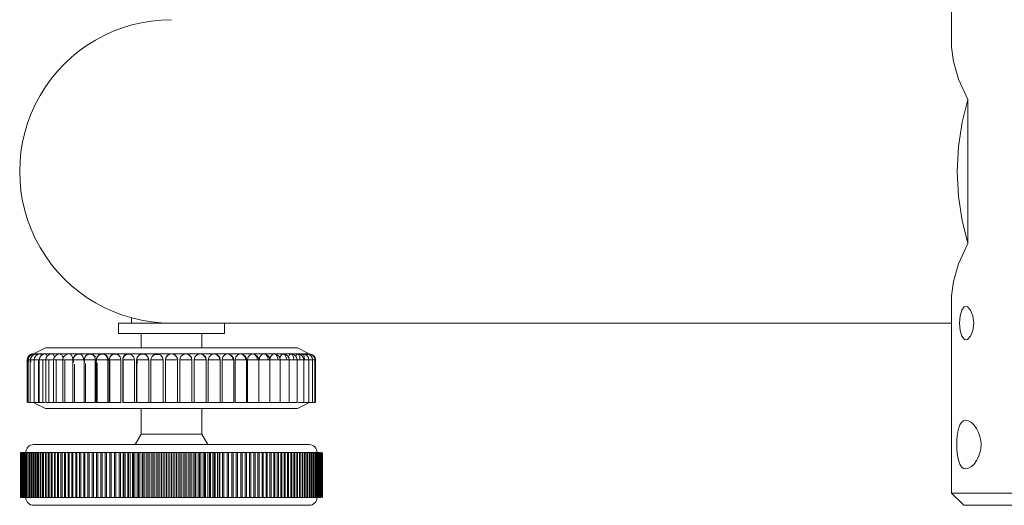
# Model space of a CAD drawing. Header units: millimetres. Extents: x 3925 to 5043, y -86 to 778.
# Tile 93 of 157: x 4605 to 4645, y 213 to 233. Entities that reach past the tile are written whole.
import ezdxf

# ---------------------------------------------------------------- set-up
doc = ezdxf.new("R2010")
doc.units = ezdxf.units.MM
doc.header["$LTSCALE"] = 46.255
doc.layers.add('140-154101-0DXF_CONTINUOUS_LINE', color=7, linetype='CONTINUOUS')

msp = doc.modelspace()

# ---------------------------------------------------------------- linework, layer by layer
at = {"layer": '140-154101-0DXF_CONTINUOUS_LINE', "color": 7, "linetype": 'Continuous', "lineweight": 0}
for p, q in [((4643.2174, 232.3004), (4643.2174, 310.811)), ((4643.2174, 232.3004), (4643.2876, 231.707)), ((4643.881, 230.1492), (4643.881, 224.2121)), ((4643.881, 224.2121), (4643.5061, 223.3744)), ((4643.2174, 213.9307), (4643.2174, 222.061)), ((4609.436, 221.1524), (4609.436, 220.9307)), ((4608.9017, 220.5057), (4608.9017, 220.9307)), ((4608.9025, 220.9307), (4611.086, 220.9307)), ((4611.0868, 220.9307), (4643.2174, 220.9307)), ((4613.2702, 220.5057), (4613.2702, 220.9307)), ((4608.9025, 220.5057), (4613.2693, 220.5057)), ((4609.836, 220.5057), (4609.836, 219.9158)), ((4612.336, 219.9158), (4612.336, 220.5057)), ((4605.8985, 219.9158), (4605.4542, 219.6936)), ((4616.2735, 219.9158), (4605.8985, 219.9158)), ((4616.7084, 219.6983), (4616.2735, 219.9158)), ((4605.1501, 219.4158), (4605.1485, 219.4158)), ((4605.1485, 219.4158), (4605.1485, 217.6658)), ((4605.171, 219.5159), (4605.1501, 219.4158)), ((4605.1954, 219.5597), (4605.171, 219.5159)), ((4605.1813, 219.4158), (4605.1796, 219.4158)), ((4605.1796, 219.4158), (4605.1796, 217.6658)), ((4605.1813, 219.4158), (4605.2079, 219.5283)), ((4605.2728, 219.4158), (4605.1813, 219.4158)), ((4605.1987, 219.3527), (4605.1813, 219.4158)), ((4605.2376, 219.5758), (4605.1835, 219.4596)), ((4605.2273, 219.5969), (4605.1954, 219.5597)), ((4605.2079, 219.5283), (4605.2834, 219.6178)), ((4605.3068, 219.6481), (4605.2273, 219.5969)), ((4605.3198, 219.6404), (4605.2376, 219.5758)), ((4605.2781, 219.6349), (4605.2392, 219.6084)), ((4605.2744, 219.4158), (4605.2727, 219.4158)), ((4605.2727, 219.4158), (4605.2727, 217.6658)), ((4605.2744, 219.4158), (4605.2922, 219.5087)), ((4605.4268, 219.4158), (4605.2744, 219.4158)), ((4605.2852, 219.3766), (4605.2744, 219.4158)), ((4605.3307, 219.5758), (4605.2766, 219.4596)), ((4605.2766, 219.4596), (4605.2914, 219.3209)), ((4605.2834, 219.6178), (4605.336, 219.6473)), ((4605.2922, 219.5087), (4605.3436, 219.5889)), ((4605.3403, 219.6585), (4605.3103, 219.6487)), ((4605.3583, 219.6554), (4605.3198, 219.6404)), ((4605.4194, 219.6434), (4605.3307, 219.5758)), ((4605.336, 219.6473), (4605.3954, 219.6634)), ((4605.3712, 219.6642), (4605.3403, 219.6585)), ((4605.3414, 219.6487), (4605.4211, 219.6487)), ((4605.3436, 219.5889), (4605.4237, 219.645)), ((4605.3987, 219.6658), (4605.3616, 219.663)), ((4605.3954, 219.6634), (4605.4553, 219.6563)), ((4605.3986, 219.6615), (4605.3985, 219.668)), ((4605.4019, 219.6658), (4605.3985, 219.6659)), ((4605.4064, 219.6646), (4605.44, 219.6655)), ((4605.4297, 219.6658), (4605.4072, 219.6646)), ((4605.43, 219.6684), (4605.4124, 219.6658)), ((4605.4237, 219.645), (4605.5227, 219.6658)), ((4605.4257, 219.6598), (4605.43, 219.6684)), ((4605.4346, 219.4158), (4605.4268, 219.4158)), ((4605.4268, 219.4158), (4605.4268, 217.6658)), ((4605.4304, 219.6654), (4605.4297, 219.6658)), ((4605.4539, 219.6658), (4605.43, 219.6658)), ((4605.4396, 219.6435), (4605.43, 219.6658)), ((4605.4346, 219.6487), (4605.5863, 219.6487)), ((4605.6088, 219.4158), (4605.4346, 219.4158)), ((4605.5228, 219.6658), (4605.5003, 219.6646)), ((4605.5226, 219.6658), (4605.5231, 219.6681)), ((4605.5235, 219.6654), (4605.5228, 219.6658)), ((4605.6768, 219.6658), (4605.5244, 219.6657)), ((4605.6048, 217.6658), (4605.6048, 219.4158)), ((4605.6597, 219.4158), (4605.6402, 219.4158)), ((4605.6402, 219.4158), (4605.6402, 217.6658)), ((4605.6769, 219.6658), (4605.6544, 219.6646)), ((4605.8799, 219.4158), (4605.6597, 219.4158)), ((4605.6776, 219.6654), (4605.6769, 219.6658)), ((4605.6807, 219.6655), (4605.8126, 219.6658)), ((4605.7935, 217.6658), (4605.7935, 219.4158)), ((4605.8126, 219.6658), (4605.8902, 219.6658)), ((4605.8902, 219.6658), (4605.8677, 219.6646)), ((4605.891, 219.6654), (4605.8902, 219.6658)), ((4605.8999, 219.6658), (4605.9158, 219.6579)), ((4605.8999, 219.6658), (4606.1604, 219.6658)), ((4605.9266, 219.4158), (4605.9104, 219.4158)), ((4605.9104, 219.4158), (4605.9104, 217.6658)), ((4606.2347, 219.4158), (4605.9266, 219.4158)), ((4606.0402, 217.6658), (4606.0402, 219.4158)), ((4606.1605, 219.6658), (4606.138, 219.6646)), ((4606.1612, 219.6654), (4606.1605, 219.6658)), ((4606.1713, 219.6648), (4606.2627, 219.6658)), ((4606.2478, 219.4158), (4606.2347, 219.4158)), ((4606.2347, 219.4158), (4606.2347, 217.6658)), ((4606.6093, 219.4158), (4606.2478, 219.4158)), ((4606.2627, 219.6658), (4606.4847, 219.6658)), ((4606.3422, 217.6658), (4606.3422, 219.4158)), ((4606.4847, 219.6658), (4606.4622, 219.6646)), ((4606.4855, 219.6654), (4606.4847, 219.6658)), ((4606.5002, 219.6643), (4606.6092, 219.6658)), ((4606.6092, 219.6658), (4607.2405, 219.6658)), ((4606.6197, 219.4158), (4606.6093, 219.4158)), ((4606.6093, 219.4158), (4606.6093, 217.6658)), ((4606.6197, 219.4158), (4607.0303, 219.4158)), ((4606.6961, 217.6658), (4606.6961, 219.4158)), ((4606.88, 219.6638), (4606.953, 219.6241)), ((4606.953, 219.6241), (4607.0098, 219.5343)), ((4607.0098, 219.5343), (4607.0307, 219.4158)), ((4607.0303, 219.4158), (4607.0319, 219.4158)), ((4607.0303, 219.4158), (4607.0303, 217.6658)), ((4607.0627, 219.539), (4607.0319, 219.4445)), ((4607.0319, 219.4445), (4607.0483, 219.3225)), ((4607.0319, 219.4158), (4607.4697, 219.4158)), ((4607.032, 219.4158), (4607.0496, 219.5083)), ((4607.062, 219.5375), (4607.0341, 219.4699)), ((4607.0496, 219.5083), (4607.1007, 219.5884)), ((4607.3704, 219.6487), (4607.1915, 219.6487)), ((4607.192, 219.6487), (4607.2098, 219.655)), ((4607.1982, 219.6517), (4607.2802, 219.6658)), ((4607.2099, 219.655), (4607.2058, 219.6529)), ((4607.2213, 219.6612), (4607.2443, 219.6621)), ((4607.228, 219.6599), (4607.2299, 219.6591)), ((4607.2443, 219.6621), (4607.278, 219.6658)), ((4607.2576, 219.6646), (4607.2803, 219.6658)), ((4607.3029, 219.6647), (4607.278, 219.6658)), ((4607.4052, 219.6303), (4607.28, 219.6658)), ((4607.2802, 219.6658), (4607.3267, 219.6613)), ((4607.3283, 219.6573), (4607.2946, 219.6658)), ((4607.6986, 219.6658), (4607.2946, 219.6658)), ((4607.3267, 219.6613), (4607.3704, 219.6487)), ((4607.3924, 219.6164), (4607.3707, 219.6348)), ((4607.4137, 219.5923), (4607.3924, 219.6164)), ((4607.4341, 219.5607), (4607.4137, 219.5923)), ((4607.4697, 219.4158), (4607.4647, 219.4725)), ((4607.4946, 219.4158), (4607.4929, 219.4158)), ((4607.4929, 219.4158), (4607.4929, 217.6658)), ((4607.515, 219.5151), (4607.4946, 219.4158)), ((4607.4946, 219.4158), (4607.5128, 219.5098)), ((4607.9484, 219.4158), (4607.4946, 219.4158)), ((4607.5096, 219.3616), (4607.4946, 219.4158)), ((4607.5509, 219.5758), (4607.4968, 219.4596)), ((4607.4968, 219.4596), (4607.5116, 219.321)), ((4607.5128, 219.5098), (4607.5654, 219.5906)), ((4607.5721, 219.5972), (4607.515, 219.5151)), ((4607.6331, 219.6404), (4607.5509, 219.5758)), ((4607.6539, 219.6488), (4607.5721, 219.5972)), ((4607.6677, 219.6542), (4607.6331, 219.6404)), ((4607.6704, 219.6544), (4607.6539, 219.6488)), ((4607.6547, 219.6487), (4607.8331, 219.6487)), ((4607.7419, 219.6657), (4607.6605, 219.6487)), ((4607.6643, 219.6413), (4607.6986, 219.6658)), ((4607.6677, 219.6542), (4607.7453, 219.6657)), ((4607.7122, 219.6639), (4607.6677, 219.6542)), ((4607.6779, 219.657), (4607.7419, 219.6657)), ((4607.7023, 219.6624), (4607.6779, 219.657)), ((4607.7052, 219.6622), (4607.6816, 219.6614)), ((4607.6894, 219.6587), (4607.6865, 219.6589)), ((4607.743, 219.6658), (4607.7023, 219.6624)), ((4607.7393, 219.6658), (4607.7052, 219.6622)), ((4607.743, 219.6658), (4607.7205, 219.6646)), ((4607.7429, 219.6658), (4608.196, 219.6658)), ((4607.7437, 219.6654), (4607.743, 219.6658)), ((4607.7516, 219.6656), (4607.743, 219.6658)), ((4607.747, 219.6647), (4607.7918, 219.6609)), ((4607.7946, 219.6604), (4607.7471, 219.6657)), ((4607.8028, 219.6547), (4607.781, 219.6613)), ((4607.7918, 219.6609), (4607.8331, 219.6487)), ((4607.8332, 219.6489), (4607.7946, 219.6604)), ((4607.9431, 219.4715), (4607.9298, 219.5188)), ((4607.9484, 219.4158), (4607.9431, 219.4715)), ((4607.9484, 217.6658), (4607.9484, 219.4158)), ((4607.9922, 219.4203), (4607.994, 219.393)), ((4607.9922, 219.4158), (4607.9939, 219.4158)), ((4607.9922, 219.4158), (4607.9922, 217.6658)), ((4607.9939, 219.4158), (4608.0121, 219.5098)), ((4607.9939, 219.4158), (4608.4615, 219.4158)), ((4607.994, 219.393), (4607.999, 219.3575)), ((4608.0121, 219.5098), (4608.0648, 219.5907)), ((4608.0519, 219.5779), (4608.0283, 219.5455)), ((4608.1733, 219.6561), (4608.1229, 219.6355)), ((4608.1928, 219.6608), (4608.1515, 219.6487)), ((4608.3324, 219.6487), (4608.1515, 219.6487)), ((4608.1677, 219.6537), (4608.167, 219.6534)), ((4608.1743, 219.6562), (4608.2484, 219.6657)), ((4608.1743, 219.6558), (4608.1817, 219.6579)), ((4608.2464, 219.6657), (4608.1928, 219.6608)), ((4608.1928, 219.6608), (4608.2464, 219.6655)), ((4608.2195, 219.6646), (4608.2422, 219.6658)), ((4608.5838, 219.6658), (4608.2421, 219.6658)), ((4608.2622, 219.6639), (4608.2449, 219.6657)), ((4608.2484, 219.6657), (4608.2921, 219.6607)), ((4608.3763, 219.613), (4608.2856, 219.6609)), ((4608.2921, 219.6607), (4608.3324, 219.6487)), ((4608.295, 219.6587), (4608.3248, 219.6482)), ((4608.4391, 219.5252), (4608.3763, 219.613)), ((4608.4615, 219.4158), (4608.4391, 219.5252)), ((4608.4659, 219.5142), (4608.4394, 219.563)), ((4608.4615, 219.4158), (4608.4615, 217.6658)), ((4608.5243, 219.4158), (4608.5226, 219.4158)), ((4608.5226, 219.4158), (4608.5226, 217.6658)), ((4608.5537, 219.5337), (4608.5243, 219.4158)), ((4609.0033, 219.4158), (4608.5243, 219.4158)), ((4608.5465, 217.6658), (4608.5465, 219.4158)), ((4608.632, 219.6218), (4608.5537, 219.5337)), ((4608.7591, 219.6655), (4608.5838, 219.6658)), ((4608.7401, 219.6636), (4608.632, 219.6218)), ((4608.7679, 219.6653), (4608.6901, 219.6487)), ((4608.6901, 219.6487), (4608.8628, 219.6487)), ((4608.7273, 219.6609), (4608.741, 219.6638)), ((4608.741, 219.6638), (4608.7464, 219.6654)), ((4608.797, 219.6658), (4608.7461, 219.6658)), ((4608.8854, 219.6335), (4608.7696, 219.6657)), ((4608.8003, 219.6657), (4608.7993, 219.6658)), ((4608.9729, 219.5391), (4608.8854, 219.6335)), ((4608.9554, 219.6658), (4609.7098, 219.6658)), ((4609.0033, 219.4158), (4608.9729, 219.5391)), ((4609.0033, 217.6658), (4609.0033, 219.4158)), ((4609.0784, 219.4158), (4609.089, 219.4875)), ((4609.0801, 219.4158), (4609.0784, 219.4158)), ((4609.0784, 219.4158), (4609.0784, 217.6658)), ((4609.0903, 219.4902), (4609.0801, 219.4158)), ((4609.5679, 219.4158), (4609.0801, 219.4158)), ((4609.1175, 219.5599), (4609.0903, 219.4902)), ((4609.0924, 217.6658), (4609.0924, 219.4158)), ((4609.1637, 219.6236), (4609.1175, 219.5599)), ((4609.1736, 219.6121), (4609.199, 219.6296)), ((4609.187, 219.6213), (4609.2136, 219.635)), ((4609.2447, 219.6513), (4609.2702, 219.6589)), ((4609.3275, 219.6657), (4609.2452, 219.6487)), ((4609.2452, 219.6487), (4609.4186, 219.6487)), ((4609.2523, 219.6537), (4609.3275, 219.6657)), ((4609.266, 219.6577), (4609.2523, 219.6537)), ((4609.2959, 219.6636), (4609.266, 219.6578)), ((4609.3018, 219.6658), (4609.3024, 219.6656)), ((4609.3231, 219.6656), (4609.3545, 219.6656)), ((4609.4453, 219.6336), (4609.3284, 219.6658)), ((4609.3551, 219.6658), (4609.3545, 219.6656)), ((4609.4181, 219.6489), (4609.4186, 219.6487)), ((4609.5369, 219.5383), (4609.4453, 219.6336)), ((4609.5679, 219.4158), (4609.5369, 219.5383)), ((4609.5679, 217.6658), (4609.5679, 219.4158)), ((4609.6587, 219.4668), (4609.6534, 219.4158)), ((4610.1491, 219.4158), (4609.6534, 219.4158)), ((4609.6534, 219.4158), (4609.6534, 217.6658)), ((4609.6541, 219.4158), (4609.6645, 219.4871)), ((4609.69, 219.2866), (4609.6541, 219.4158)), ((4609.7167, 219.582), (4609.6587, 219.4668)), ((4609.6601, 217.6658), (4609.6601, 219.3802)), ((4609.6645, 219.4871), (4609.6943, 219.5519)), ((4609.6943, 219.5519), (4609.7417, 219.606)), ((4609.7098, 219.6658), (4609.9115, 219.667)), ((4609.7415, 219.6063), (4609.7167, 219.582)), ((4609.8324, 219.655), (4609.7756, 219.6284)), ((4609.8237, 219.6486), (4609.9941, 219.6486)), ((4609.9031, 219.6665), (4609.8324, 219.655)), ((4609.8598, 219.6619), (4609.8627, 219.6624)), ((4609.9035, 219.6658), (4609.8627, 219.6624)), ((4609.9544, 219.6605), (4609.9006, 219.6648)), ((4609.9115, 219.667), (4609.9031, 219.6665)), ((4609.9034, 219.6658), (4611.0616, 219.6658)), ((4609.9046, 219.6655), (4609.9035, 219.6658)), ((4609.9355, 219.6637), (4609.9035, 219.6658)), ((4609.9035, 219.6658), (4609.9796, 219.6539)), ((4609.9909, 219.6499), (4609.9544, 219.6605)), ((4610.0586, 219.6094), (4609.9619, 219.6584)), ((4609.9796, 219.6539), (4610.0245, 219.6327)), ((4609.9941, 219.6486), (4609.9818, 219.6486)), ((4609.9941, 219.6486), (4609.9909, 219.6499)), ((4610.0245, 219.6327), (4610.1144, 219.5404)), ((4610.1252, 219.5233), (4610.0586, 219.6094)), ((4610.1144, 219.5404), (4610.1468, 219.415)), ((4610.1491, 219.4158), (4610.1252, 219.5233)), ((4610.1491, 217.6658), (4610.1491, 219.4158)), ((4610.2414, 219.4158), (4610.7407, 219.4158)), ((4610.2434, 218.8437), (4610.2414, 219.4158)), ((4610.2414, 219.4158), (4610.2414, 217.6658)), ((4610.2434, 219.4158), (4610.2538, 219.4874)), ((4610.2538, 219.4874), (4610.2836, 219.5524)), ((4610.2836, 219.5524), (4610.3293, 219.6049)), ((4610.3957, 219.6464), (4610.3635, 219.6296)), ((4610.4294, 219.6577), (4610.3957, 219.6464)), ((4610.4914, 219.6658), (4610.408, 219.6485)), ((4610.408, 219.6485), (4610.5826, 219.6485)), ((4610.436, 219.6595), (4610.435, 219.6593)), ((4610.4915, 219.6658), (4610.436, 219.6595)), ((4610.4549, 219.6631), (4610.4404, 219.6602)), ((4610.4915, 219.6658), (4610.4652, 219.6643)), ((4610.4867, 219.6643), (4610.4915, 219.6658)), ((4610.5351, 219.6619), (4610.4915, 219.6658)), ((4610.5408, 219.6608), (4610.4915, 219.6658)), ((4610.5826, 219.6485), (4610.5351, 219.6619)), ((4610.6504, 219.6083), (4610.5535, 219.6578)), ((4610.7407, 219.4158), (4610.7407, 217.6658)), ((4611.336, 219.4158), (4610.8359, 219.4158)), ((4610.8359, 217.6658), (4610.8359, 219.4158)), ((4611.0616, 219.6658), (4610.9467, 219.6233)), ((4611.1115, 219.665), (4611.3007, 219.6658)), ((4611.2256, 219.6231), (4611.1115, 219.665)), ((4611.3064, 219.5337), (4611.2256, 219.6231)), ((4611.3007, 219.6658), (4616.7735, 219.6658)), ((4611.336, 219.4158), (4611.3064, 219.5337)), ((4611.336, 217.6658), (4611.336, 219.4158)), ((4611.4313, 219.4158), (4611.9305, 219.4158)), ((4611.4313, 217.6658), (4611.4313, 219.4158)), ((4611.559, 219.6341), (4611.6805, 219.6658)), ((4611.8022, 219.6336), (4611.6805, 219.6658)), ((4611.9285, 219.4158), (4611.9285, 217.6658)), ((4611.9305, 219.4158), (4611.9305, 217.6658)), ((4612.0228, 219.4158), (4612.5185, 219.4158)), ((4612.0228, 217.6658), (4612.0228, 219.4158)), ((4612.1487, 219.634), (4612.2685, 219.6658)), ((4612.388, 219.6336), (4612.2685, 219.6658)), ((4612.5185, 219.4158), (4612.5185, 217.6658)), ((4612.604, 219.4158), (4613.0935, 219.4158)), ((4612.604, 217.6658), (4612.604, 219.4158)), ((4612.7244, 219.6324), (4612.8435, 219.6658)), ((4612.9596, 219.6336), (4612.8435, 219.6658)), ((4613.0935, 219.4158), (4613.0935, 217.6658)), ((4613.1687, 219.4158), (4613.6493, 219.4158)), ((4613.1687, 217.6658), (4613.1687, 219.4158)), ((4613.2847, 219.6324), (4613.3993, 219.6658)), ((4613.5107, 219.6336), (4613.3993, 219.6658)), ((4613.6493, 219.4158), (4613.6493, 217.6658)), ((4613.7105, 219.4158), (4614.1797, 219.4158)), ((4613.7105, 217.6658), (4613.7105, 219.4158)), ((4613.821, 219.6324), (4613.9297, 219.6658)), ((4614.0351, 219.6336), (4613.9297, 219.6658)), ((4614.1797, 219.4158), (4614.1797, 217.6658)), ((4614.2235, 219.4158), (4614.679, 219.4158)), ((4614.2235, 217.6658), (4614.2235, 219.4158)), ((4614.3272, 219.6324), (4614.429, 219.6658)), ((4614.5273, 219.6336), (4614.429, 219.6658)), ((4614.6028, 219.5383), (4614.5273, 219.6336)), ((4614.628, 219.4158), (4614.6028, 219.5383)), ((4614.679, 219.4158), (4614.679, 217.6658)), ((4614.7022, 219.4158), (4616.2615, 219.4158)), ((4614.798, 219.6324), (4614.8916, 219.6658)), ((4614.9818, 219.6336), (4614.8916, 219.6658)), ((4615.0507, 219.5383), (4614.9818, 219.6336)), ((4615.0737, 219.4158), (4615.0507, 219.5383)), ((4615.1417, 219.4158), (4615.1417, 217.6658)), ((4615.2281, 219.6324), (4615.3126, 219.6658)), ((4615.3936, 219.6336), (4615.3126, 219.6658)), ((4615.4553, 219.5383), (4615.3936, 219.6336)), ((4615.4758, 219.4158), (4615.4553, 219.5383)), ((4615.5626, 219.4158), (4615.5626, 217.6658)), ((4615.6128, 219.6324), (4615.6872, 219.6658)), ((4615.7582, 219.6336), (4615.6872, 219.6658)), ((4615.9011, 219.5434), (4615.9479, 219.6324)), ((4615.9373, 219.4158), (4615.9373, 217.6658)), ((4615.9479, 219.6324), (4616.0115, 219.6658)), ((4616.0716, 219.6336), (4616.0115, 219.6658)), ((4616.1168, 219.5383), (4616.0716, 219.6336)), ((4616.1317, 219.4158), (4616.1168, 219.5383)), ((4616.2015, 219.5672), (4616.2297, 219.6324)), ((4616.2297, 219.6324), (4616.2817, 219.6658)), ((4616.2615, 219.4158), (4616.2615, 217.6658)), ((4616.3304, 219.6336), (4616.2817, 219.6658)), ((4616.2918, 219.4158), (4616.5318, 219.4158)), ((4616.4429, 219.596), (4616.4552, 219.6324)), ((4616.4552, 219.6324), (4616.4951, 219.6658)), ((4616.5324, 219.6324), (4616.4951, 219.6658)), ((4616.5318, 219.4158), (4616.5318, 217.6658)), ((4616.5671, 219.4158), (4616.9923, 219.4158)), ((4616.6268, 219.6385), (4616.6492, 219.6658)), ((4616.6733, 219.6336), (4616.6492, 219.6658)), ((4616.6852, 219.5671), (4616.6733, 219.6336)), ((4616.7326, 219.6434), (4616.7423, 219.6658)), ((4616.754, 219.6324), (4616.7423, 219.6658)), ((4616.7451, 219.4158), (4616.7451, 217.6658)), ((4616.8992, 219.4158), (4616.8992, 217.6658)), ((4616.9923, 219.4158), (4616.9923, 217.6658)), ((4617.0235, 219.4158), (4617.0235, 217.6658)), ((4607.0982, 219.249), (4607.0982, 217.6658)), ((4607.5439, 217.6658), (4607.5439, 219.2694)), ((4607.999, 219.3575), (4608.0091, 219.3239)), ((4608.0285, 219.2905), (4608.0285, 217.6658)), ((4610.2434, 217.6658), (4610.2434, 218.8437)), ((4605.1796, 217.6658), (4605.873, 217.6658)), ((4605.8985, 217.4158), (4605.4487, 217.6407)), ((4605.8985, 217.4158), (4616.2735, 217.4158)), ((4605.9104, 217.6658), (4607.4697, 217.6658)), ((4607.4929, 217.6658), (4607.9484, 217.6658)), ((4607.9922, 217.6658), (4609.0033, 217.6658)), ((4609.0784, 217.6658), (4613.6493, 217.6658)), ((4609.836, 217.4158), (4609.836, 216.3637)), ((4612.336, 216.3637), (4612.336, 217.4158)), ((4613.7105, 217.6658), (4614.1797, 217.6658)), ((4614.2235, 217.6658), (4614.679, 217.6658)), ((4614.7022, 217.6658), (4616.2615, 217.6658)), ((4616.7233, 217.6407), (4616.2735, 217.4158)), ((4616.2989, 217.6658), (4616.5318, 217.6658)), ((4616.5671, 217.6658), (4616.9923, 217.6658)), ((4609.836, 216.3637), (4609.586, 215.9307)), ((4612.336, 216.3637), (4609.836, 216.3637)), ((4612.586, 215.9307), (4612.336, 216.3637)), ((4616.761, 215.9307), (4605.411, 215.9307)), ((4604.8699, 215.6057), (4604.8637, 215.6057)), ((4604.8637, 213.7557), (4604.8637, 215.6057)), ((4604.8948, 215.6057), (4604.8865, 215.6057)), ((4604.8865, 213.7557), (4604.8865, 215.6057)), ((4604.8948, 213.7557), (4604.8948, 215.6057)), ((4604.9264, 215.6057), (4604.9161, 215.6057)), ((4604.9161, 213.7557), (4604.9161, 215.6057)), ((4604.9264, 213.7557), (4604.9264, 215.6057)), ((4604.9525, 215.6057), (4605.5613, 215.6057)), ((4604.9525, 213.7557), (4604.9525, 215.6057)), ((4604.9649, 213.7557), (4604.9649, 215.6057)), ((4604.9955, 213.7557), (4604.9955, 215.6057)), ((4605.01, 213.7557), (4605.01, 215.6057)), ((4605.0453, 213.7557), (4605.0453, 215.6057)), ((4605.0617, 213.7557), (4605.0617, 215.6057)), ((4605.1016, 213.7557), (4605.1016, 215.6057)), ((4605.12, 213.7557), (4605.12, 215.6057)), ((4605.1645, 213.7557), (4605.1645, 215.6057)), ((4605.1849, 213.7557), (4605.1849, 215.6057)), ((4605.2338, 213.7557), (4605.2338, 215.6057)), ((4605.2562, 213.7557), (4605.2562, 215.6057)), ((4605.3096, 213.7557), (4605.3096, 215.6057)), ((4605.3339, 213.7557), (4605.3339, 215.6057)), ((4605.3916, 213.7557), (4605.3916, 215.6057)), ((4605.4178, 213.7557), (4605.4178, 215.6057)), ((4605.4799, 213.7557), (4605.4799, 215.6057)), ((4605.508, 213.7557), (4605.508, 215.6057)), ((4605.5744, 215.6057), (4605.6517, 215.6057)), ((4605.5744, 213.7557), (4605.5744, 215.6057)), ((4605.6044, 213.7557), (4605.6044, 215.6057)), ((4605.6748, 215.6057), (4616.4657, 215.6057)), ((4605.6748, 213.7557), (4605.6748, 215.6057)), ((4605.7062, 213.7557), (4605.7062, 215.6057)), ((4605.7812, 213.7557), (4605.7812, 215.6057)), ((4605.8147, 213.7557), (4605.8147, 215.6057)), ((4605.8934, 213.7557), (4605.8934, 215.6057)), ((4605.9286, 213.7557), (4605.9286, 215.6057)), ((4606.0112, 213.7557), (4606.0112, 215.6057)), ((4606.0481, 213.7557), (4606.0481, 215.6057)), ((4606.1346, 213.7557), (4606.1346, 215.6057)), ((4606.1732, 213.7557), (4606.1732, 215.6057)), ((4606.2634, 213.7557), (4606.2634, 215.6057)), ((4606.3036, 213.7557), (4606.3036, 215.6057)), ((4606.3975, 213.7557), (4606.3975, 215.6057)), ((4606.4393, 213.7557), (4606.4393, 215.6057)), ((4606.5367, 213.7557), (4606.5367, 215.6057)), ((4606.58, 213.7557), (4606.58, 215.6057)), ((4606.6809, 213.7557), (4606.6809, 215.6057)), ((4606.7257, 213.7557), (4606.7257, 215.6057)), ((4606.8299, 213.7557), (4606.8299, 215.6057)), ((4606.8761, 213.7557), (4606.8761, 215.6057)), ((4606.9835, 213.7557), (4606.9835, 215.6057)), ((4607.0311, 213.7557), (4607.0311, 215.6057)), ((4607.1417, 213.7557), (4607.1417, 215.6057)), ((4607.1906, 213.7557), (4607.1906, 215.6057)), ((4607.3041, 213.7557), (4607.3041, 215.6057)), ((4607.3544, 213.7557), (4607.3544, 215.6057)), ((4607.4707, 213.7557), (4607.4707, 215.6057)), ((4607.5222, 213.7557), (4607.5222, 215.6057)), ((4607.6413, 213.7557), (4607.6413, 215.6057)), ((4607.6939, 213.7557), (4607.6939, 215.6057)), ((4607.8156, 213.7557), (4607.8156, 215.6057)), ((4607.8693, 213.7557), (4607.8693, 215.6057)), ((4607.9935, 213.7557), (4607.9935, 215.6057)), ((4608.0482, 213.7557), (4608.0482, 215.6057)), ((4608.1747, 213.7557), (4608.1747, 215.6057)), ((4608.2305, 213.7557), (4608.2305, 215.6057)), ((4608.3592, 213.7557), (4608.3592, 215.6057)), ((4608.4159, 213.7557), (4608.4159, 215.6057)), ((4608.5466, 213.7557), (4608.5466, 215.6057)), ((4608.6042, 213.7557), (4608.6042, 215.6057)), ((4608.7368, 213.7557), (4608.7368, 215.6057)), ((4608.7952, 213.7557), (4608.7952, 215.6057)), ((4608.9296, 213.7557), (4608.9296, 215.6057)), ((4608.9887, 213.7557), (4608.9887, 215.6057)), ((4609.0972, 213.7557), (4609.0972, 215.6057)), ((4609.1248, 213.7557), (4609.1248, 215.6057)), ((4609.1845, 213.7557), (4609.1845, 215.6057)), ((4609.2898, 213.7557), (4609.2898, 215.6057)), ((4609.322, 213.7557), (4609.322, 215.6057)), ((4609.3824, 213.7557), (4609.3824, 215.6057)), ((4609.4844, 213.7557), (4609.4844, 215.6057)), ((4609.5212, 213.7557), (4609.5212, 215.6057)), ((4609.5821, 213.7557), (4609.5821, 215.6057)), ((4609.6807, 213.7557), (4609.6807, 215.6057)), ((4609.7222, 213.7557), (4609.7222, 215.6057)), ((4609.7835, 213.7557), (4609.7835, 215.6057)), ((4609.8786, 213.7557), (4609.8786, 215.6057)), ((4609.9246, 213.7557), (4609.9246, 215.6057)), ((4609.9864, 213.7557), (4609.9864, 215.6057)), ((4610.0778, 213.7557), (4610.0778, 215.6057)), ((4610.1283, 213.7557), (4610.1283, 215.6057)), ((4610.1904, 213.7557), (4610.1904, 215.6057)), ((4610.2781, 213.7557), (4610.2781, 215.6057)), ((4610.333, 213.7557), (4610.333, 215.6057)), ((4610.3954, 213.7557), (4610.3954, 215.6057)), ((4610.4793, 213.7557), (4610.4793, 215.6057)), ((4610.5385, 213.7557), (4610.5385, 215.6057)), ((4610.6011, 215.6057), (4610.6011, 213.7557)), ((4610.6812, 215.6057), (4610.6812, 213.7557)), ((4610.7447, 213.7557), (4610.7447, 215.6057)), ((4610.8074, 213.7557), (4610.8074, 215.6057)), ((4610.8834, 213.7557), (4610.8834, 215.6057)), ((4610.9513, 213.7557), (4610.9513, 215.6057)), ((4611.0141, 213.7557), (4611.0141, 215.6057)), ((4611.086, 213.7557), (4611.086, 215.6057)), ((4611.1578, 213.7557), (4611.1578, 215.6057)), ((4611.2206, 213.7557), (4611.2206, 215.6057)), ((4611.2885, 213.7557), (4611.2885, 215.6057)), ((4611.3645, 213.7557), (4611.3645, 215.6057)), ((4611.4272, 213.7557), (4611.4272, 215.6057)), ((4611.4908, 213.7557), (4611.4908, 215.6057)), ((4611.5708, 213.7557), (4611.5708, 215.6057)), ((4611.6334, 213.7557), (4611.6334, 215.6057)), ((4611.6926, 213.7557), (4611.6926, 215.6057)), ((4611.7765, 213.7557), (4611.7765, 215.6057)), ((4611.8389, 213.7557), (4611.8389, 215.6057)), ((4611.8938, 213.7557), (4611.8938, 215.6057)), ((4611.9815, 213.7557), (4611.9815, 215.6057)), ((4612.0437, 213.7557), (4612.0437, 215.6057)), ((4612.0941, 213.7557), (4612.0941, 215.6057)), ((4612.1856, 213.7557), (4612.1856, 215.6057)), ((4612.2473, 213.7557), (4612.2473, 215.6057)), ((4612.2933, 213.7557), (4612.2933, 215.6057)), ((4612.3884, 213.7557), (4612.3884, 215.6057)), ((4612.4498, 213.7557), (4612.4498, 215.6057)), ((4612.4912, 213.7557), (4612.4912, 215.6057)), ((4612.5898, 213.7557), (4612.5898, 215.6057)), ((4612.6507, 213.7557), (4612.6507, 215.6057)), ((4612.6875, 213.7557), (4612.6875, 215.6057)), ((4612.7895, 213.7557), (4612.7895, 215.6057)), ((4612.8499, 213.7557), (4612.8499, 215.6057)), ((4612.8821, 213.7557), (4612.8821, 215.6057)), ((4612.9874, 213.7557), (4612.9874, 215.6057)), ((4613.0472, 213.7557), (4613.0472, 215.6057)), ((4613.0747, 213.7557), (4613.0747, 215.6057)), ((4613.1832, 213.7557), (4613.1832, 215.6057)), ((4613.2423, 213.7557), (4613.2423, 215.6057)), ((4613.3767, 213.7557), (4613.3767, 215.6057)), ((4613.4351, 213.7557), (4613.4351, 215.6057)), ((4613.5678, 213.7557), (4613.5678, 215.6057)), ((4613.6253, 213.7557), (4613.6253, 215.6057)), ((4613.7561, 213.7557), (4613.7561, 215.6057)), ((4613.8127, 213.7557), (4613.8127, 215.6057)), ((4613.9414, 213.7557), (4613.9414, 215.6057)), ((4613.9972, 213.7557), (4613.9972, 215.6057)), ((4614.1237, 213.7557), (4614.1237, 215.6057)), ((4614.1784, 213.7557), (4614.1784, 215.6057)), ((4614.3026, 213.7557), (4614.3026, 215.6057)), ((4614.3563, 213.7557), (4614.3563, 215.6057)), ((4614.478, 213.7557), (4614.478, 215.6057)), ((4614.5306, 213.7557), (4614.5306, 215.6057)), ((4614.6498, 213.7557), (4614.6498, 215.6057)), ((4614.7012, 213.7557), (4614.7012, 215.6057)), ((4614.8176, 213.7557), (4614.8176, 215.6057)), ((4614.8678, 213.7557), (4614.8678, 215.6057)), ((4614.9813, 213.7557), (4614.9813, 215.6057)), ((4615.0302, 213.7557), (4615.0302, 215.6057)), ((4615.1408, 213.7557), (4615.1408, 215.6057)), ((4615.1884, 213.7557), (4615.1884, 215.6057)), ((4615.2958, 213.7557), (4615.2958, 215.6057)), ((4615.342, 213.7557), (4615.342, 215.6057)), ((4615.4462, 213.7557), (4615.4462, 215.6057)), ((4615.491, 213.7557), (4615.491, 215.6057)), ((4615.5919, 213.7557), (4615.5919, 215.6057)), ((4615.6352, 213.7557), (4615.6352, 215.6057)), ((4615.7326, 213.7557), (4615.7326, 215.6057)), ((4615.7744, 213.7557), (4615.7744, 215.6057)), ((4615.8683, 213.7557), (4615.8683, 215.6057)), ((4615.9085, 213.7557), (4615.9085, 215.6057)), ((4615.9987, 213.7557), (4615.9987, 215.6057)), ((4616.0373, 213.7557), (4616.0373, 215.6057)), ((4616.1238, 213.7557), (4616.1238, 215.6057)), ((4616.1607, 213.7557), (4616.1607, 215.6057)), ((4616.2433, 213.7557), (4616.2433, 215.6057)), ((4616.2786, 213.7557), (4616.2786, 215.6057)), ((4616.3572, 213.7557), (4616.3572, 215.6057)), ((4616.3907, 213.7557), (4616.3907, 215.6057)), ((4616.4657, 213.7557), (4616.4657, 215.6057)), ((4616.4971, 215.6057), (4616.4663, 215.6057)), ((4616.4971, 213.7557), (4616.4971, 215.6057)), ((4616.5202, 215.6057), (4616.5976, 215.6057)), ((4616.5675, 213.7557), (4616.5675, 215.6057)), ((4616.5976, 213.7557), (4616.5976, 215.6057)), ((4616.6107, 215.6057), (4616.692, 215.6057)), ((4616.6639, 213.7557), (4616.6639, 215.6057)), ((4616.692, 213.7557), (4616.692, 215.6057)), ((4616.6951, 215.6057), (4617.1764, 215.6057)), ((4616.7541, 213.7557), (4616.7541, 215.6057)), ((4616.7803, 213.7557), (4616.7803, 215.6057)), ((4616.8381, 213.7557), (4616.8381, 215.6057)), ((4616.8623, 213.7557), (4616.8623, 215.6057)), ((4616.9157, 213.7557), (4616.9157, 215.6057)), ((4616.9381, 213.7557), (4616.9381, 215.6057)), ((4616.987, 213.7557), (4616.987, 215.6057)), ((4617.0074, 213.7557), (4617.0074, 215.6057)), ((4617.0519, 213.7557), (4617.0519, 215.6057)), ((4617.0703, 213.7557), (4617.0703, 215.6057)), ((4617.1102, 213.7557), (4617.1102, 215.6057)), ((4617.1267, 213.7557), (4617.1267, 215.6057)), ((4617.162, 213.7557), (4617.162, 215.6057)), ((4617.1764, 213.7557), (4617.1764, 215.6057)), ((4617.2194, 215.6057), (4617.2071, 215.6057)), ((4617.2071, 213.7557), (4617.2071, 215.6057)), ((4617.2194, 213.7557), (4617.2194, 215.6057)), ((4617.2558, 215.6057), (4617.2455, 215.6057)), ((4617.2455, 213.7557), (4617.2455, 215.6057)), ((4617.2558, 213.7557), (4617.2558, 215.6057)), ((4617.2854, 215.6057), (4617.2771, 215.6057)), ((4617.2771, 213.7557), (4617.2771, 215.6057)), ((4617.2854, 213.7557), (4617.2854, 215.6057)), ((4617.3083, 215.6057), (4617.302, 215.6057)), ((4617.3083, 213.7557), (4617.3083, 215.6057)), ((4604.8637, 213.7557), (4604.8699, 213.7557)), ((4604.8865, 213.7557), (4604.8948, 213.7557)), ((4604.9161, 213.7557), (4604.9264, 213.7557)), ((4604.9525, 213.7557), (4605.5613, 213.7557)), ((4605.5744, 213.7557), (4605.6517, 213.7557)), ((4605.6748, 213.7557), (4605.7056, 213.7557)), ((4605.7062, 213.7557), (4616.4971, 213.7557)), ((4616.5202, 213.7557), (4616.5976, 213.7557)), ((4616.6107, 213.7557), (4616.692, 213.7557)), ((4616.6951, 213.7557), (4617.1764, 213.7557)), ((4617.2071, 213.7557), (4617.2194, 213.7557)), ((4617.2455, 213.7557), (4617.2558, 213.7557)), ((4617.2771, 213.7557), (4617.2854, 213.7557)), ((4617.302, 213.7557), (4617.3083, 213.7557)), ((4643.2174, 213.9307), (4655.7174, 213.9307)), ((4643.7174, 213.4307), (4643.2174, 213.9307)), ((4605.411, 213.4307), (4616.761, 213.4307)), ((4643.7183, 213.4307), (4655.2165, 213.4307))]:
    msp.add_line(p, q, dxfattribs=at)
for points in [[(4643.2876, 231.707), (4643.5061, 230.9869), (4643.881, 230.1492)], [(4643.4509, 227.1807), (4643.4995, 228.2071), (4643.6442, 229.2057), (4643.881, 230.1492)], [(4643.881, 224.2121), (4643.6442, 225.1556), (4643.4995, 226.1542), (4643.4509, 227.1807)], [(4643.5061, 223.3744), (4643.2876, 222.6543), (4643.2174, 222.061)], [(4643.5468, 220.9307), (4643.5689, 221.2279), (4643.6349, 221.4675), (4643.7395, 221.6006), (4643.8033, 221.6182)], [(4643.8033, 221.6182), (4643.8688, 221.6012), (4643.9972, 221.4687)], [(4643.9972, 221.4687), (4644.0927, 221.2287), (4644.1279, 220.9307)], [(4643.8033, 220.2432), (4643.7402, 220.2603), (4643.6354, 220.3927), (4643.5691, 220.6324), (4643.5468, 220.9307)], [(4644.1279, 220.9307), (4644.0927, 220.6326), (4643.9975, 220.3932)], [(4643.9975, 220.3932), (4643.8696, 220.2605), (4643.8033, 220.2432)], [(4605.2392, 219.6084), (4605.205, 219.5741), (4605.1905, 219.5544)], [(4605.3616, 219.663), (4605.3194, 219.6529), (4605.2781, 219.6349)], [(4605.3987, 219.6658), (4605.3793, 219.665), (4605.3317, 219.6567), (4605.3215, 219.6536)], [(4605.3414, 219.6487), (4605.3734, 219.659), (4605.4064, 219.6646)], [(4605.4156, 219.665), (4605.4249, 219.6653), (4605.4304, 219.6654)], [(4605.4346, 219.6487), (4605.4645, 219.6585), (4605.4954, 219.6642), (4605.5268, 219.6657)], [(4605.5231, 219.6681), (4605.485, 219.6658), (4605.4539, 219.6658)], [(4605.5087, 219.665), (4605.518, 219.6653), (4605.5235, 219.6654)], [(4605.5244, 219.6657), (4605.5487, 219.6354), (4605.5509, 219.6265)], [(4605.6628, 219.665), (4605.6721, 219.6653), (4605.6776, 219.6654)], [(4605.6807, 219.6655), (4605.7145, 219.636), (4605.7281, 219.5988)], [(4605.8761, 219.665), (4605.8854, 219.6653), (4605.891, 219.6654)], [(4605.9158, 219.6579), (4605.9307, 219.6458), (4605.9455, 219.6277), (4605.9593, 219.6039), (4605.9727, 219.5718), (4605.9731, 219.5703)], [(4606.1464, 219.665), (4606.1557, 219.6653), (4606.1612, 219.6654)], [(4606.1713, 219.6648), (4606.2012, 219.6525), (4606.2317, 219.6232), (4606.26, 219.5741), (4606.2705, 219.54)], [(4606.4706, 219.665), (4606.4799, 219.6653), (4606.4855, 219.6654)], [(4606.5002, 219.6643), (4606.5155, 219.6603), (4606.532, 219.6527), (4606.5496, 219.6408), (4606.5679, 219.6235), (4606.5864, 219.5995), (4606.6042, 219.5678), (4606.6199, 219.527)], [(4606.8469, 219.6639), (4606.8369, 219.6646), (4606.8453, 219.665), (4606.8546, 219.6653), (4606.8601, 219.6654), (4606.8594, 219.6658)], [(4606.88, 219.6638), (4606.8731, 219.6649), (4606.8662, 219.6655), (4606.8593, 219.6658)], [(4607.1285, 219.6144), (4607.0994, 219.5882), (4607.062, 219.5375)], [(4607.1775, 219.6437), (4607.1158, 219.604), (4607.0627, 219.539)], [(4607.1007, 219.5884), (4607.1804, 219.6447), (4607.1982, 219.6517)], [(4607.1091, 219.5886), (4607.1094, 219.5906), (4607.1145, 219.6005), (4607.1248, 219.6113), (4607.1285, 219.6144)], [(4607.1285, 219.6144), (4607.1417, 219.6231), (4607.1669, 219.6358), (4607.2011, 219.6487)], [(4607.2011, 219.6487), (4607.2294, 219.6571), (4607.2573, 219.6633), (4607.2802, 219.6658)], [(4607.2183, 219.6575), (4607.2281, 219.6599), (4607.2098, 219.655)], [(4607.2635, 219.6652), (4607.2554, 219.6645), (4607.2887, 219.6652)], [(4607.2887, 219.6652), (4607.2746, 219.6656), (4607.2635, 219.6652)], [(4607.2803, 219.6658), (4607.2794, 219.6653), (4607.2745, 219.6653), (4607.2663, 219.665)], [(4607.3707, 219.6348), (4607.3488, 219.6484), (4607.3283, 219.6573)], [(4607.4647, 219.4725), (4607.4518, 219.521), (4607.4341, 219.5607)], [(4607.5654, 219.5906), (4607.6472, 219.6464), (4607.6677, 219.6542)], [(4607.6547, 219.6487), (4607.6704, 219.6544), (4607.6865, 219.6589), (4607.747, 219.6647)], [(4607.7205, 219.6646), (4607.7151, 219.6642), (4607.7024, 219.6624)], [(4607.7122, 219.6637), (4607.8651, 219.632), (4607.9532, 219.5417)], [(4607.7289, 219.665), (4607.7382, 219.6653), (4607.7437, 219.6654)], [(4607.781, 219.6613), (4607.7711, 219.6633), (4607.7559, 219.6652), (4607.7429, 219.6658)], [(4607.8331, 219.6487), (4607.7697, 219.6643), (4607.7516, 219.6656)], [(4607.7908, 219.6609), (4607.7714, 219.6641), (4607.7697, 219.6643)], [(4607.8457, 219.6317), (4607.8237, 219.6452), (4607.8028, 219.6547)], [(4607.8905, 219.5889), (4607.8681, 219.6133), (4607.8457, 219.6317)], [(4607.9298, 219.5188), (4607.9116, 219.5578), (4607.8905, 219.5889)], [(4607.9939, 219.4158), (4607.9933, 219.4158), (4607.9924, 219.4158), (4607.9921, 219.4161)], [(4608.0283, 219.5455), (4608.0118, 219.513), (4608.0013, 219.4832), (4607.996, 219.4581), (4607.9922, 219.4203)], [(4608.1229, 219.6355), (4608.0831, 219.6086), (4608.0519, 219.5779)], [(4608.0648, 219.5907), (4608.147, 219.6467), (4608.1743, 219.6562)], [(4608.1539, 219.6487), (4608.1677, 219.6537), (4608.1817, 219.6579), (4608.1928, 219.6608)], [(4608.1795, 219.6616), (4608.2034, 219.6623), (4608.237, 219.6658)], [(4608.2234, 219.6651), (4608.2143, 219.6641), (4608.2506, 219.665)], [(4608.2506, 219.665), (4608.2357, 219.6656), (4608.2234, 219.6651)], [(4608.2422, 219.6658), (4608.2413, 219.6653), (4608.2364, 219.6653), (4608.2283, 219.665)], [(4608.2856, 219.6609), (4608.2681, 219.664), (4608.2552, 219.6653), (4608.2421, 219.6658)], [(4608.2422, 219.6658), (4608.2649, 219.6645), (4608.295, 219.6587)], [(4608.3325, 219.6466), (4608.2949, 219.6579), (4608.2622, 219.6639)], [(4608.4394, 219.563), (4608.4073, 219.6012), (4608.37, 219.6289), (4608.3325, 219.6466)], [(4608.4838, 219.3861), (4608.4825, 219.455), (4608.4659, 219.5142)], [(4608.5227, 219.4158), (4608.5349, 219.493), (4608.5579, 219.5437), (4608.5815, 219.5769)], [(4608.5815, 219.5769), (4608.6027, 219.5991), (4608.6209, 219.6144), (4608.6362, 219.6252), (4608.6561, 219.6369), (4608.6856, 219.6501), (4608.7054, 219.6565), (4608.7213, 219.6604), (4608.7727, 219.6658)], [(4608.7466, 219.6656), (4608.7439, 219.6646), (4608.6836, 219.6532)], [(4608.7079, 219.6552), (4608.7247, 219.6601), (4608.7417, 219.6634), (4608.7591, 219.6655)], [(4608.7464, 219.6654), (4608.7468, 219.6656), (4608.9554, 219.6658)], [(4608.7972, 219.6657), (4608.7986, 219.6656), (4608.8047, 219.6637)], [(4608.7993, 219.6658), (4608.8014, 219.6646), (4608.8641, 219.6528)], [(4608.8623, 219.6491), (4608.8138, 219.6634), (4608.8003, 219.6657)], [(4608.8047, 219.6637), (4608.811, 219.6639), (4608.8171, 219.6626), (4608.823, 219.6612)], [(4608.823, 219.6612), (4608.8334, 219.6584), (4608.8435, 219.6554), (4608.8533, 219.6522), (4608.8628, 219.6487)], [(4609.089, 219.4875), (4609.107, 219.5317), (4609.1242, 219.5599)], [(4609.1242, 219.5599), (4609.1422, 219.5825), (4609.1736, 219.6121)], [(4609.2391, 219.6493), (4609.2171, 219.6396), (4609.1867, 219.6217)], [(4609.2393, 219.6488), (4609.2163, 219.6388), (4609.187, 219.6213)], [(4609.199, 219.6296), (4609.223, 219.6424), (4609.2447, 219.6513)], [(4609.2669, 219.6571), (4609.2376, 219.6464), (4609.2101, 219.6319)], [(4609.2136, 219.635), (4609.2371, 219.6468), (4609.2635, 219.6567)], [(4609.2635, 219.6567), (4609.2579, 219.655), (4609.2393, 219.6488)], [(4609.2959, 219.6636), (4609.2809, 219.6611), (4609.266, 219.6577)], [(4609.2667, 219.6583), (4609.2747, 219.6604), (4609.2896, 219.6638)], [(4609.2669, 219.6571), (4609.2876, 219.662), (4609.3077, 219.6648), (4609.3284, 219.6658)], [(4609.2702, 219.6589), (4609.2926, 219.6631), (4609.3098, 219.6648), (4609.3284, 219.6658)], [(4609.2896, 219.6638), (4609.2994, 219.6655), (4609.3018, 219.6658)], [(4609.4178, 219.6492), (4609.3713, 219.6621), (4609.3211, 219.6657), (4609.2959, 219.6636)], [(4609.3028, 219.6649), (4609.3022, 219.6654), (4609.3024, 219.6657), (4609.3045, 219.6656)], [(4609.3045, 219.6656), (4609.3231, 219.6656), (4609.3028, 219.6649)], [(4609.352, 219.6656), (4609.3544, 219.6656), (4609.3591, 219.6641), (4609.3684, 219.6635), (4609.3733, 219.6625), (4609.3792, 219.6611), (4609.3896, 219.6583), (4609.3996, 219.6554), (4609.4092, 219.6521), (4609.4181, 219.6489)], [(4609.3673, 219.6638), (4609.3575, 219.6655), (4609.3551, 219.6658)], [(4609.4192, 219.6487), (4609.3822, 219.6604), (4609.3673, 219.6638)], [(4609.7417, 219.606), (4609.7555, 219.617), (4609.7717, 219.6273)], [(4609.7756, 219.6284), (4609.7667, 219.6225), (4609.7578, 219.6159), (4609.7492, 219.6089)], [(4609.8558, 219.66), (4609.831, 219.6544), (4609.811, 219.6477), (4609.8101, 219.6462), (4609.8237, 219.6486)], [(4609.8323, 219.6506), (4609.8413, 219.6562), (4609.8598, 219.6619)], [(4609.9006, 219.6648), (4609.8836, 219.6639), (4609.8558, 219.66)], [(4609.8627, 219.6624), (4609.8835, 219.6645), (4609.9035, 219.6658)], [(4609.9035, 219.6658), (4609.8861, 219.6648), (4609.8976, 219.6653), (4609.9046, 219.6655)], [(4609.9619, 219.6584), (4609.943, 219.6624), (4609.9235, 219.6648), (4609.9034, 219.6658)], [(4609.9796, 219.6539), (4609.9185, 219.6653), (4609.9035, 219.6658)], [(4609.9627, 219.6585), (4609.9545, 219.6605), (4609.9454, 219.6622), (4609.9355, 219.6637)], [(4610.3635, 219.6296), (4610.3463, 219.6181), (4610.3293, 219.6049)], [(4610.3527, 219.6515), (4610.3754, 219.6639), (4610.3856, 219.6658)], [(4610.3527, 219.6515), (4610.366, 219.6595), (4610.3761, 219.6641), (4610.3997, 219.6429)], [(4610.3997, 219.6429), (4610.398, 219.6354), (4610.3949, 219.6266), (4610.3527, 219.6515)], [(4610.3856, 219.6658), (4610.3914, 219.6648), (4610.3994, 219.656), (4610.3997, 219.6429)], [(4610.4292, 219.6575), (4610.4198, 219.6547), (4610.4112, 219.6517), (4610.4027, 219.6485)], [(4610.4294, 219.6577), (4610.4507, 219.6624), (4610.4719, 219.665), (4610.4913, 219.6658)], [(4610.4915, 219.6658), (4610.4711, 219.6645), (4610.447, 219.6616), (4610.436, 219.6595)], [(4610.4404, 219.6602), (4610.4597, 219.6605), (4610.4867, 219.6643)], [(4610.4915, 219.6658), (4610.4759, 219.6653), (4610.4549, 219.6631)], [(4610.468, 219.6644), (4610.4837, 219.6652), (4610.4915, 219.6658)], [(4610.5535, 219.6578), (4610.5335, 219.6621), (4610.5127, 219.6647), (4610.4913, 219.6658)], [(4610.4915, 219.6658), (4610.5036, 219.6655), (4610.5157, 219.6646), (4610.5408, 219.6608)], [(4610.7407, 219.4158), (4610.7168, 219.5225), (4610.6504, 219.6083)], [(4610.9467, 219.6233), (4610.8656, 219.5338), (4610.836, 219.4158)], [(4611.4313, 219.4158), (4611.4636, 219.5388), (4611.559, 219.6341)], [(4611.9285, 219.4158), (4611.8967, 219.5383), (4611.8022, 219.6336)], [(4612.0228, 219.4158), (4612.0547, 219.5387), (4612.1487, 219.634)], [(4612.5119, 219.4158), (4612.4807, 219.5383), (4612.388, 219.6336)], [(4612.604, 219.4158), (4612.6362, 219.5406), (4612.7244, 219.6324)], [(4613.0796, 219.4158), (4613.0494, 219.5383), (4612.9596, 219.6336)], [(4613.1687, 219.4158), (4613.1997, 219.5406), (4613.2847, 219.6324)], [(4613.6254, 219.4158), (4613.5966, 219.5383), (4613.5107, 219.6336)], [(4613.7105, 219.4158), (4613.7401, 219.5406), (4613.821, 219.6324)], [(4614.1435, 219.4158), (4614.1163, 219.5383), (4614.0351, 219.6336)], [(4614.2235, 219.4158), (4614.2513, 219.5406), (4614.3272, 219.6324)], [(4614.7022, 219.4158), (4614.7279, 219.5406), (4614.798, 219.6324)], [(4615.1412, 219.4158), (4615.1646, 219.5406), (4615.2281, 219.6324)], [(4615.5461, 219.4773), (4615.5566, 219.5406), (4615.6128, 219.6324)], [(4615.8297, 219.4158), (4615.8119, 219.5383), (4615.7582, 219.6336)], [(4616.3784, 219.4158), (4616.3665, 219.5383), (4616.3304, 219.6336)], [(4616.5671, 219.4158), (4616.5581, 219.5405), (4616.5324, 219.6324)], [(4643.427, 215.9344), (4643.4316, 216.1146), (4643.4459, 216.293), (4643.471, 216.4624), (4643.5084, 216.6163), (4643.5596, 216.7466), (4643.6262, 216.8466), (4643.7085, 216.9096), (4643.803, 216.9307)], [(4643.803, 216.9307), (4643.9162, 216.9063), (4644.0319, 216.8372), (4644.1448, 216.7288), (4644.2454, 216.5907), (4644.3265, 216.4344), (4644.3847, 216.2684), (4644.4193, 216.098), (4644.4304, 215.9307)], [(4643.803, 214.9307), (4643.7062, 214.9528), (4643.6241, 215.017), (4643.5578, 215.1184), (4643.5071, 215.2494), (4643.47, 215.4041), (4643.4454, 215.5734), (4643.4314, 215.7514), (4643.4269, 215.9306)], [(4644.4304, 215.9307), (4644.4193, 215.7631), (4644.3848, 215.5931), (4644.3265, 215.4269), (4644.2452, 215.2702), (4644.1439, 215.1314), (4644.0307, 215.0231), (4643.914, 214.9541), (4643.803, 214.9307)]]:
    msp.add_lwpolyline(points, dxfattribs=at)
for centre, radius, start, end in [((4611.086, 227.1807), 6.25, 90.00787, 270.00787), ((4605.3985, 219.4158), 0.25, 90, 180), ((4605.4297, 219.4158), 0.25, 90, 180), ((4605.5228, 219.4158), 0.25, 90, 180), ((4605.6769, 219.4158), 0.25, 90, 180), ((4605.8902, 219.4158), 0.25, 90, 180), ((4606.1605, 219.4158), 0.25, 90, 180), ((4606.4847, 219.4158), 0.25, 90, 180), ((4606.8594, 219.4158), 0.25, 90, 180), ((4607.2803, 219.4158), 0.25, 90, 180), ((4607.743, 219.4158), 0.25, 90, 180), ((4608.2422, 219.4158), 0.25, 90, 180), ((4608.7727, 219.4158), 0.25, 90, 180), ((4609.3284, 219.4158), 0.25, 90, 180), ((4609.9035, 219.4158), 0.25, 131.04892, 180), ((4609.9035, 219.4158), 0.25, 82.63404, 131.04892), ((4610.4915, 219.4158), 0.25, 113.84091, 180), ((4610.4915, 219.4158), 0.25, 90, 113.84091), ((4611.086, 219.4158), 0.25, 0, 180), ((4611.6805, 219.4158), 0.25, 0, 90), ((4612.2684, 219.4158), 0.25, 0, 90), ((4612.8435, 219.4158), 0.25, 0, 90), ((4613.3992, 219.4158), 0.25, 0, 90), ((4613.9297, 219.4158), 0.25, 0, 90), ((4614.429, 219.4158), 0.25, 0, 90), ((4614.8916, 219.4158), 0.25, 0, 90), ((4615.3126, 219.4158), 0.25, 0, 90), ((4615.6872, 219.4158), 0.25, 0, 90), ((4616.0114, 219.4158), 0.25, 0, 90), ((4616.2817, 219.4158), 0.25, 0, 90), ((4616.495, 219.4158), 0.25, 0, 90), ((4616.6491, 219.4158), 0.25, 0, 90), ((4616.7422, 219.4158), 0.25, 0, 90), ((4616.7734, 219.4158), 0.25, 0, 90), ((4605.411, 215.6057), 0.325, 90, 180), ((4616.761, 215.6057), 0.325, 0, 90), ((4605.411, 213.7557), 0.325, 180, 270), ((4616.761, 213.7557), 0.325, 270, 0)]:
    msp.add_arc(centre, radius, start, end, dxfattribs=at)

doc.saveas('drawing.dxf')
